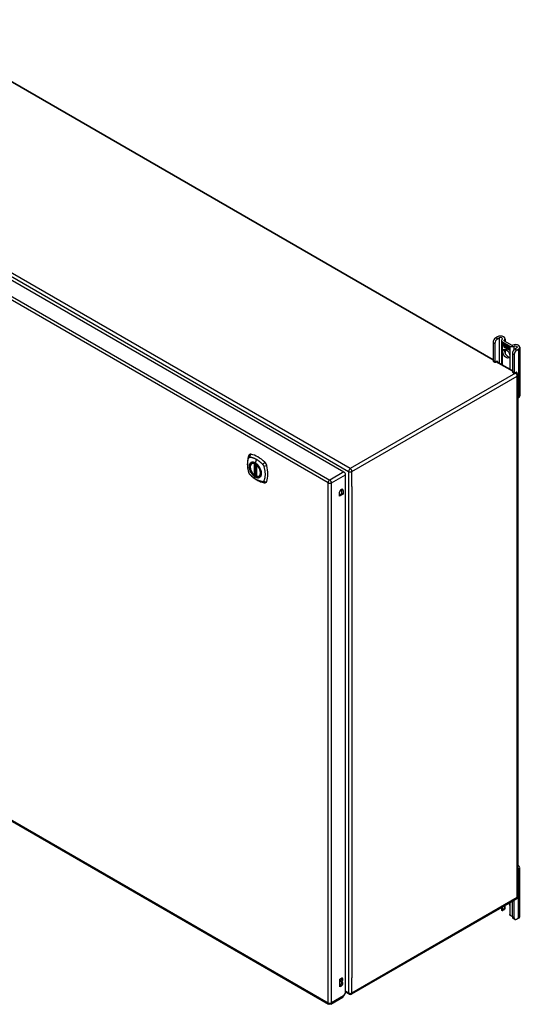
# Model space of a CAD drawing. Header units: inches. Extents: x 20 to 506, y 54 to 235.
# Tile 21 of 22: x 485 to 506, y 168 to 209. Entities that reach past the tile are written whole.
import ezdxf

# ---------------------------------------------------------------- set-up
doc = ezdxf.new("R2010")
doc.units = ezdxf.units.IN
doc.header["$MEASUREMENT"] = 0
doc.layers.add('Visible Edges(ANSI)', color=7, linetype='Continuous', lineweight=25)
doc.layers.add('Visible Tangent Edges(ANSI)', color=7, linetype='Continuous', lineweight=25)

msp = doc.modelspace()

# ---------------------------------------------------------------- linework, layer by layer
at = {"layer": 'Visible Edges(ANSI)'}
for p, q in [((471.736, 214.062), (504.544, 195.12)), ((464.624, 209.833), (498.285, 190.399)), ((504.544, 195.83), (504.544, 195.064)), ((504.729, 196.065), (504.654, 196.021)), ((504.728, 195.978), (504.804, 196.022)), ((504.901, 195.912), (504.901, 194.914)), ((504.941, 195.857), (505.253, 195.676)), ((505.015, 195.9), (505.328, 195.719)), ((505.049, 195.988), (505.049, 195.88)), ((504.618, 195.787), (504.618, 195.021)), ((504.944, 195.804), (505.062, 195.736)), ((504.944, 195.771), (504.944, 195.804)), ((504.944, 195.771), (504.945, 195.772)), ((505.031, 195.721), (504.944, 195.771)), ((504.944, 195.734), (504.944, 195.767)), ((504.944, 195.767), (505.031, 195.717)), ((504.944, 195.734), (504.945, 195.735)), ((505.031, 195.684), (504.944, 195.734)), ((504.944, 195.73), (505.031, 195.679)), ((504.944, 195.697), (504.944, 195.73)), ((504.944, 195.697), (504.945, 195.697)), ((505.03, 195.648), (504.944, 195.697)), ((504.945, 195.803), (504.945, 195.804)), ((504.945, 195.803), (504.945, 195.772)), ((505.062, 195.736), (504.945, 195.803)), ((504.945, 195.772), (505.031, 195.722)), ((504.945, 195.766), (504.945, 195.767)), ((504.945, 195.766), (504.945, 195.735)), ((505.031, 195.717), (504.945, 195.766)), ((504.945, 195.735), (505.031, 195.685)), ((504.945, 195.729), (504.945, 195.729)), ((505.031, 195.679), (504.945, 195.729)), ((504.945, 195.729), (504.945, 195.697)), ((504.945, 195.697), (505.031, 195.648)), ((505.008, 195.612), (505.03, 195.648)), ((505.047, 195.636), (505.008, 195.612)), ((505.01, 195.614), (505.009, 195.613)), ((505.031, 195.648), (505.01, 195.614)), ((505.01, 195.614), (505.047, 195.637)), ((505.01, 195.614), (505.012, 195.615)), ((505.012, 195.615), (505.047, 195.637)), ((505.03, 195.648), (505.03, 195.648)), ((505.031, 195.722), (505.031, 195.75)), ((505.031, 195.75), (505.034, 195.748)), ((505.031, 195.749), (505.032, 195.75)), ((505.031, 195.749), (505.031, 195.721)), ((505.034, 195.748), (505.031, 195.749)), ((505.031, 195.722), (505.031, 195.722)), ((505.031, 195.717), (505.031, 195.717)), ((505.031, 195.685), (505.031, 195.717)), ((505.031, 195.717), (505.031, 195.684)), ((505.031, 195.685), (505.031, 195.685)), ((505.031, 195.679), (505.031, 195.679)), ((505.031, 195.651), (505.031, 195.679)), ((505.031, 195.679), (505.031, 195.651)), ((505.031, 195.651), (505.031, 195.651)), ((505.032, 195.65), (505.031, 195.651)), ((505.031, 195.651), (505.032, 195.651)), ((505.032, 195.651), (505.045, 195.672)), ((505.045, 195.671), (505.032, 195.65)), ((505.032, 195.651), (505.033, 195.652)), ((505.033, 195.651), (505.033, 195.652)), ((505.034, 195.748), (505.065, 195.679)), ((505.034, 195.748), (505.034, 195.748)), ((505.064, 195.68), (505.034, 195.748)), ((505.045, 195.672), (505.047, 195.661)), ((505.045, 195.671), (505.045, 195.671)), ((505.046, 195.66), (505.045, 195.671)), ((505.045, 195.671), (505.045, 195.671)), ((505.065, 195.679), (505.046, 195.66)), ((505.047, 195.661), (505.064, 195.68)), ((505.047, 195.661), (505.048, 195.662)), ((505.047, 195.637), (505.049, 195.622)), ((505.047, 195.636), (505.047, 195.637)), ((505.048, 195.621), (505.047, 195.636)), ((505.065, 195.68), (505.048, 195.662)), ((505.048, 195.661), (505.048, 195.662)), ((505.076, 195.65), (505.048, 195.621)), ((505.049, 195.622), (505.076, 195.651)), ((505.049, 195.622), (505.05, 195.623)), ((505.049, 195.542), (505.049, 195.384)), ((505.05, 195.623), (505.076, 195.65)), ((505.05, 195.623), (505.05, 195.622)), ((505.062, 195.736), (505.063, 195.736)), ((505.078, 195.699), (505.062, 195.736)), ((505.062, 195.736), (505.078, 195.7)), ((505.064, 195.68), (505.064, 195.68)), ((505.076, 195.651), (505.082, 195.635)), ((505.076, 195.65), (505.077, 195.65)), ((505.082, 195.634), (505.076, 195.65)), ((505.078, 195.7), (505.09, 195.72)), ((505.091, 195.719), (505.078, 195.699)), ((505.078, 195.7), (505.079, 195.701)), ((505.079, 195.701), (505.079, 195.701)), ((505.082, 195.634), (505.084, 195.635)), ((505.084, 195.636), (505.084, 195.635)), ((505.084, 195.63), (505.085, 195.631)), ((505.085, 195.607), (505.117, 195.588)), ((505.085, 195.606), (505.086, 195.606)), ((505.118, 195.587), (505.085, 195.606)), ((505.086, 195.614), (505.087, 195.614)), ((505.108, 195.601), (505.086, 195.614)), ((505.087, 195.614), (505.108, 195.602)), ((505.09, 195.72), (505.149, 195.686)), ((505.09, 195.669), (505.12, 195.698)), ((505.09, 195.669), (505.091, 195.67)), ((505.108, 195.629), (505.09, 195.669)), ((505.091, 195.72), (505.091, 195.719)), ((505.091, 195.719), (505.091, 195.719)), ((505.149, 195.685), (505.091, 195.719)), ((505.091, 195.67), (505.121, 195.698)), ((505.121, 195.698), (505.091, 195.668)), ((505.091, 195.669), (505.091, 195.67)), ((505.091, 195.668), (505.109, 195.627)), ((505.091, 195.622), (505.092, 195.623)), ((505.107, 195.625), (505.107, 195.626)), ((505.108, 195.629), (505.108, 195.629)), ((505.108, 195.602), (505.109, 195.602)), ((505.109, 195.602), (505.109, 195.602)), ((505.111, 195.578), (505.112, 195.578)), ((505.111, 195.57), (505.111, 195.578)), ((505.111, 195.57), (505.112, 195.57)), ((505.112, 195.578), (505.112, 195.569)), ((505.117, 195.588), (505.118, 195.588)), ((505.117, 195.563), (505.139, 195.579)), ((505.117, 195.563), (505.118, 195.564)), ((505.131, 195.555), (505.117, 195.563)), ((505.118, 195.588), (505.118, 195.588)), ((505.139, 195.579), (505.118, 195.563)), ((505.139, 195.579), (505.118, 195.564)), ((505.118, 195.564), (505.119, 195.564)), ((505.118, 195.563), (505.131, 195.556)), ((505.12, 195.698), (505.123, 195.697)), ((505.121, 195.698), (505.121, 195.698)), ((505.123, 195.696), (505.121, 195.698)), ((505.123, 195.697), (505.123, 195.619)), ((505.123, 195.696), (505.123, 195.697)), ((505.123, 195.619), (505.123, 195.696)), ((505.123, 195.619), (505.143, 195.607)), ((505.123, 195.619), (505.123, 195.619)), ((505.143, 195.607), (505.123, 195.619)), ((505.139, 195.579), (505.126, 195.614)), ((505.126, 195.614), (505.141, 195.605)), ((505.127, 195.613), (505.139, 195.579)), ((505.127, 195.613), (505.128, 195.613)), ((505.14, 195.605), (505.127, 195.613)), ((505.131, 195.556), (505.143, 195.569)), ((505.143, 195.568), (505.131, 195.555)), ((505.131, 195.556), (505.132, 195.557)), ((505.132, 195.557), (505.143, 195.569)), ((505.132, 195.556), (505.132, 195.556)), ((505.139, 195.579), (505.139, 195.58)), ((505.14, 195.605), (505.141, 195.605)), ((505.147, 195.582), (505.14, 195.605)), ((505.141, 195.605), (505.148, 195.583)), ((505.143, 195.607), (505.149, 195.589)), ((505.143, 195.607), (505.143, 195.607)), ((505.149, 195.585), (505.143, 195.607)), ((505.143, 195.569), (505.146, 195.567)), ((505.143, 195.568), (505.144, 195.568)), ((505.145, 195.567), (505.143, 195.568)), ((505.145, 195.567), (505.146, 195.567)), ((505.152, 195.543), (505.145, 195.567)), ((505.146, 195.567), (505.152, 195.544)), ((505.147, 195.582), (505.148, 195.583)), ((505.15, 195.581), (505.147, 195.582)), ((505.148, 195.583), (505.149, 195.582)), ((505.149, 195.685), (505.149, 195.686)), ((505.149, 195.686), (505.149, 195.585)), ((505.149, 195.589), (505.149, 195.685)), ((505.149, 195.582), (505.161, 195.594)), ((505.149, 195.589), (505.149, 195.589)), ((505.149, 195.582), (505.151, 195.582)), ((505.161, 195.593), (505.15, 195.581)), ((505.151, 195.582), (505.15, 195.582)), ((505.162, 195.593), (505.151, 195.582)), ((505.152, 195.544), (505.165, 195.536)), ((505.152, 195.543), (505.152, 195.544)), ((505.166, 195.535), (505.152, 195.543)), ((505.153, 195.591), (505.153, 195.684)), ((505.153, 195.684), (505.179, 195.668)), ((505.16, 195.597), (505.153, 195.591)), ((505.154, 195.683), (505.154, 195.592)), ((505.154, 195.683), (505.154, 195.683)), ((505.179, 195.668), (505.154, 195.683)), ((505.154, 195.592), (505.159, 195.598)), ((505.154, 195.592), (505.155, 195.593)), ((505.154, 195.571), (505.174, 195.585)), ((505.176, 195.585), (505.154, 195.571)), ((505.154, 195.571), (505.155, 195.572)), ((505.165, 195.536), (505.154, 195.571)), ((505.154, 195.571), (505.166, 195.535)), ((505.155, 195.593), (505.16, 195.598)), ((505.155, 195.593), (505.155, 195.592)), ((505.155, 195.572), (505.175, 195.586)), ((505.155, 195.571), (505.155, 195.572)), ((505.159, 195.598), (505.179, 195.587)), ((505.16, 195.597), (505.16, 195.598)), ((505.179, 195.586), (505.16, 195.597)), ((505.161, 195.594), (505.176, 195.585)), ((505.161, 195.593), (505.162, 195.593)), ((505.174, 195.585), (505.161, 195.593)), ((505.165, 195.536), (505.166, 195.536)), ((505.172, 195.531), (505.181, 195.582)), ((505.172, 195.531), (505.173, 195.532)), ((505.184, 195.525), (505.172, 195.531)), ((505.181, 195.581), (505.173, 195.532)), ((505.173, 195.532), (505.183, 195.526)), ((505.174, 195.585), (505.175, 195.586)), ((505.179, 195.668), (505.179, 195.668)), ((505.179, 195.587), (505.179, 195.668)), ((505.179, 195.668), (505.179, 195.586)), ((505.179, 195.587), (505.179, 195.587)), ((505.181, 195.581), (505.182, 195.582)), ((505.181, 195.582), (505.191, 195.576)), ((505.19, 195.576), (505.181, 195.581)), ((505.183, 195.584), (505.183, 195.666)), ((505.183, 195.666), (505.209, 195.651)), ((505.183, 195.584), (505.184, 195.584)), ((505.194, 195.578), (505.183, 195.584)), ((505.183, 195.526), (505.187, 195.546)), ((505.183, 195.526), (505.184, 195.526)), ((505.184, 195.665), (505.184, 195.666)), ((505.184, 195.665), (505.184, 195.584)), ((505.209, 195.651), (505.184, 195.665)), ((505.184, 195.584), (505.195, 195.578)), ((505.187, 195.546), (505.184, 195.525)), ((505.189, 195.567), (505.19, 195.576)), ((505.189, 195.567), (505.19, 195.567)), ((505.193, 195.565), (505.189, 195.567)), ((505.19, 195.576), (505.191, 195.576)), ((505.191, 195.576), (505.19, 195.567)), ((505.19, 195.567), (505.193, 195.566)), ((505.193, 195.572), (505.194, 195.578)), ((505.194, 195.566), (505.193, 195.566)), ((505.193, 195.566), (505.194, 195.566)), ((505.195, 195.578), (505.194, 195.573)), ((505.194, 195.578), (505.194, 195.578)), ((505.194, 195.572), (505.195, 195.573)), ((505.195, 195.573), (505.195, 195.572)), ((505.195, 195.561), (505.196, 195.562)), ((505.196, 195.567), (505.197, 195.568)), ((505.202, 195.514), (505.208, 195.546)), ((505.202, 195.514), (505.203, 195.515)), ((505.214, 195.507), (505.202, 195.514)), ((505.208, 195.546), (505.203, 195.514)), ((505.203, 195.514), (505.213, 195.508)), ((505.209, 195.651), (505.209, 195.651)), ((505.209, 195.571), (505.209, 195.651)), ((505.209, 195.651), (505.209, 195.57)), ((505.209, 195.571), (505.209, 195.571)), ((505.213, 195.508), (505.217, 195.529)), ((505.213, 195.508), (505.214, 195.509)), ((505.217, 195.528), (505.214, 195.507)), ((505.217, 195.529), (505.217, 195.529)), ((505.22, 195.547), (505.222, 195.548)), ((505.222, 195.543), (505.224, 195.544)), ((505.224, 195.544), (505.226, 195.544)), ((505.225, 195.551), (505.226, 195.551)), ((505.238, 195.529), (505.232, 195.497)), ((505.232, 195.497), (505.237, 195.529)), ((505.232, 195.497), (505.243, 195.491)), ((505.232, 195.497), (505.233, 195.497)), ((505.244, 195.49), (505.232, 195.497)), ((505.243, 195.491), (505.249, 195.522)), ((505.243, 195.491), (505.244, 195.492)), ((505.249, 195.522), (505.244, 195.49)), ((505.539, 195.597), (505.464, 195.554)), ((505.538, 195.511), (505.613, 195.554)), ((505.668, 195.631), (505.668, 193.59)), ((504.55, 195.05), (504.624, 195.007)), ((504.64, 195.009), (504.707, 195.048)), ((504.688, 195.037), (505.353, 194.653)), ((504.729, 195.035), (504.729, 195.013)), ((505.353, 195.363), (505.353, 194.597)), ((505.428, 195.32), (505.428, 194.554)), ((505.36, 194.583), (505.434, 194.54)), ((505.45, 194.541), (505.517, 194.58)), ((505.498, 194.569), (505.537, 194.547)), ((505.539, 194.568), (505.539, 194.546)), ((505.586, 194.461), (505.586, 172.577)), ((505.586, 193.498), (505.613, 193.513)), ((494.425, 190.758), (494.435, 190.764)), ((494.619, 190.696), (494.619, 190.219)), ((494.551, 190.274), (494.537, 190.266)), ((494.565, 190.272), (494.563, 190.273)), ((494.619, 190.294), (494.579, 190.271)), ((494.738, 190.215), (494.748, 190.221)), ((498.355, 168.556), (498.355, 190.277)), ((498.202, 189.486), (498.202, 189.653)), ((498.25, 189.625), (498.25, 189.459)), ((498.107, 189.376), (498.107, 189.542)), ((498.107, 189.431), (498.202, 189.486)), ((498.25, 189.459), (498.107, 189.376)), ((498.25, 189.459), (498.202, 189.486)), ((463.984, 187.509), (497.646, 168.074)), ((505.613, 173.713), (505.586, 173.698)), ((505.668, 171.748), (505.668, 173.79)), ((505.537, 172.492), (498.606, 168.49)), ((505.353, 171.735), (505.353, 172.386)), ((505.428, 171.692), (505.428, 172.428)), ((504.901, 172.124), (504.901, 172.03)), ((505.015, 172.032), (504.941, 171.989)), ((504.954, 172.018), (504.954, 172.155)), ((505.028, 172.198), (505.028, 172.06)), ((505.049, 172.106), (505.049, 172.21)), ((505.241, 172.209), (505.241, 171.852)), ((505.46, 171.621), (505.386, 171.663)), ((505.613, 171.672), (505.538, 171.628)), ((498.112, 169.117), (498.179, 169.155)), ((498.112, 168.79), (498.112, 169.117)), ((498.131, 169.012), (498.131, 169.028)), ((498.179, 169), (498.131, 169.028)), ((498.179, 168.984), (498.131, 169.012)), ((498.179, 169), (498.179, 168.984)), ((498.112, 168.846), (498.131, 168.857)), ((498.179, 168.829), (498.112, 168.79)), ((498.355, 168.556), (498.273, 168.413)), ((498.507, 168.49), (498.355, 168.577)), ((497.745, 168.074), (498.24, 168.361))]:
    msp.add_line(p, q, dxfattribs=at)
at = {"layer": 'Visible Edges(ANSI)', "flags": 128}
for points in [[(494.291, 191.067), (494.283, 191.046), (494.277, 191.026), (494.271, 191.007), (494.267, 190.989), (494.262, 190.97), (494.258, 190.951), (494.251, 190.911), (494.245, 190.87), (494.241, 190.829), (494.239, 190.786), (494.238, 190.743), (494.239, 190.7), (494.241, 190.656), (494.245, 190.611), (494.251, 190.566), (494.257, 190.521), (494.266, 190.476), (494.276, 190.43), (494.281, 190.407), (494.284, 190.395), (494.288, 190.381)], [(494.329, 191.123), (494.316, 191.11), (494.305, 191.095), (494.297, 191.081), (494.291, 191.067)], [(494.523, 190.268), (494.509, 190.28), (494.496, 190.294), (494.482, 190.308), (494.469, 190.323), (494.457, 190.338), (494.445, 190.355), (494.434, 190.372), (494.423, 190.389), (494.413, 190.407), (494.404, 190.425), (494.395, 190.443), (494.387, 190.462), (494.38, 190.48), (494.374, 190.499), (494.369, 190.517), (494.364, 190.536), (494.361, 190.554), (494.358, 190.572), (494.357, 190.59), (494.356, 190.607), (494.357, 190.624), (494.358, 190.64), (494.36, 190.656), (494.364, 190.671), (494.368, 190.685), (494.373, 190.698), (494.379, 190.711), (494.387, 190.722), (494.395, 190.733), (494.404, 190.742), (494.414, 190.75), (494.425, 190.758)], [(494.677, 190.678), (494.696, 190.655), (494.714, 190.632), (494.731, 190.607), (494.746, 190.582), (494.76, 190.555), (494.773, 190.529), (494.785, 190.502), (494.795, 190.474)], [(494.288, 190.381), (494.292, 190.368), (494.297, 190.355), (494.303, 190.342), (494.31, 190.33), (494.317, 190.318), (494.325, 190.307), (494.334, 190.296), (494.343, 190.285)], [(494.343, 190.285), (494.353, 190.275), (494.362, 190.266), (494.38, 190.249), (494.414, 190.219), (494.449, 190.189), (494.485, 190.16), (494.521, 190.133), (494.558, 190.107), (494.595, 190.083), (494.632, 190.061), (494.67, 190.04), (494.708, 190.021), (494.746, 190.004), (494.784, 189.988), (494.822, 189.975), (494.86, 189.963), (494.898, 189.953), (494.917, 189.949), (494.928, 189.947), (494.939, 189.945)], [(494.563, 190.273), (494.561, 190.275), (494.557, 190.276), (494.554, 190.275), (494.551, 190.274)], [(494.738, 190.215), (494.726, 190.209), (494.713, 190.205), (494.7, 190.202), (494.686, 190.2), (494.672, 190.2), (494.658, 190.201), (494.643, 190.203), (494.628, 190.207)], [(494.939, 189.945), (494.954, 189.943), (494.971, 189.943), (494.988, 189.945), (495.006, 189.95)], [(504.941, 171.989), (504.94, 171.989), (504.939, 171.988), (504.938, 171.988), (504.936, 171.987), (504.935, 171.987), (504.934, 171.987), (504.933, 171.987), (504.932, 171.987), (504.931, 171.987), (504.93, 171.987), (504.928, 171.987), (504.927, 171.987), (504.926, 171.987), (504.925, 171.988), (504.924, 171.988), (504.923, 171.989), (504.922, 171.989), (504.921, 171.99), (504.92, 171.991), (504.919, 171.992), (504.918, 171.992), (504.917, 171.993), (504.916, 171.994), (504.915, 171.995)], [(505.036, 172.065), (505.036, 172.065), (505.035, 172.064), (505.035, 172.064), (505.035, 172.063), (505.034, 172.063), (505.034, 172.063), (505.034, 172.062), (505.033, 172.062), (505.033, 172.061), (505.033, 172.061), (505.032, 172.06), (505.032, 172.06), (505.032, 172.06), (505.031, 172.059), (505.031, 172.059), (505.03, 172.058), (505.03, 172.058), (505.03, 172.057), (505.029, 172.057), (505.029, 172.057), (505.029, 172.056), (505.028, 172.056), (505.028, 172.055), (505.027, 172.055)], [(505.29, 171.779), (505.288, 171.779), (505.286, 171.78), (505.284, 171.781), (505.282, 171.781), (505.281, 171.782), (505.279, 171.783), (505.277, 171.784), (505.276, 171.785), (505.274, 171.786), (505.272, 171.787), (505.271, 171.789), (505.269, 171.79), (505.267, 171.791), (505.266, 171.793), (505.264, 171.794), (505.263, 171.795), (505.262, 171.797), (505.26, 171.799), (505.259, 171.8), (505.258, 171.802), (505.257, 171.803), (505.256, 171.805), (505.254, 171.807), (505.253, 171.809)]]:
    msp.add_lwpolyline(points, dxfattribs=at)
at = {"layer": 'Visible Edges(ANSI)'}
for centre, radius, start, end in [((505.487, 194.461), 0.099, 0, 60), ((494.631, 190.696), 0.0118, 137.3656, 180), ((494.531, 190.277), 0.0118, 229.389, 300), ((494.573, 190.281), 0.0118, 232.1717, 300), ((494.631, 190.219), 0.0118, 180, 253.4446), ((505.487, 172.577), 0.099, 300, 0), ((498.556, 168.576), 0.099, 240, 300), ((497.695, 168.16), 0.099, 240, 300)]:
    msp.add_arc(centre, radius, start, end, dxfattribs=at)
for centre, major_axis, start_param, end_param in [((504.654, 195.894), (-0.078, -0.135), 3.926991, 5.497787), ((504.728, 195.851), (0.078, 0.135), 0.785398, 2.356194), ((504.862, 195.988), (0.188, 0), 5.640144, 8.63938), ((504.862, 195.988), (0.0825, 0), 5.640144, 8.63938), ((505.037, 195.912), (-0.136, 0), 5.640144, 7.068583), ((505.037, 195.912), (-0.031, 0), 5.640144, 7.068583), ((505.171, 195.401), (-0.102, 0.176), 0.374433, 2.76716), ((505.108, 195.588), (-0.0249, 0.0431), 6.268672, 7.008625), ((505.091, 195.599), (0.012, -0.0207), 3.867033, 5.35049), ((505.091, 195.599), (-0.0123, 0.0214), 0.72544, 2.208898), ((505.108, 195.588), (-0.0245, 0.0424), 6.268672, 7.008625), ((505.11, 195.588), (-0.0249, 0.0431), 0.028947, 0.295885), ((505.102, 195.598), (-0.021, 0.0364), 5.317289, 6.229324), ((505.102, 195.598), (-0.0206, 0.0357), 5.272274, 6.251395), ((505.104, 195.599), (-0.0206, 0.0357), 6.047724, 6.251395), ((505.102, 195.598), (-0.0187, 0.0323), 5.330385, 6.268672), ((505.102, 195.598), (-0.0183, 0.0317), 5.329545, 6.268672), ((505.094, 195.598), (-0.0064, 0.011), 0.453624, 1.914249), ((505.094, 195.598), (0.006, -0.0104), 3.639467, 5.055842), ((505.11, 195.588), (-0.0245, 0.0424), 6.268672, 6.283185), ((505.104, 195.599), (-0.0183, 0.0317), 6.051884, 6.268672), ((505.102, 195.604), (-0.0109, 0.0188), 5.836026, 6.985262), ((505.102, 195.604), (-0.0105, 0.0182), 5.836026, 6.946368), ((505.096, 195.637), (0.0376, -0.0651), 5.35049, 5.792995), ((505.096, 195.637), (-0.0379, 0.0657), 2.208898, 2.658734), ((505.103, 195.604), (-0.0109, 0.0188), 0.065067, 0.331662), ((505.102, 195.613), (-0.0196, 0.0339), 1.914249, 2.72139), ((505.102, 195.613), (0.0192, -0.0332), 5.055842, 5.891549), ((505.103, 195.604), (-0.0105, 0.0182), 6.079217, 6.283185), ((505.1, 195.61), (0.0072, -0.0125), 1.678399, 2.694434), ((505.1, 195.61), (-0.0068, 0.0119), 4.819991, 5.836026), ((505.101, 195.611), (0.0063, -0.011), 0.251695, 1.678399), ((505.101, 195.611), (0.006, -0.0103), 0.287189, 1.678399), ((505.106, 195.611), (0.0095, -0.0165), 1.201563, 2.270327), ((505.106, 195.611), (-0.0091, 0.0158), 4.343155, 5.413588), ((505.095, 195.612), (0.0172, -0.0299), 0.38335, 1.201563), ((505.095, 195.612), (0.0176, -0.0305), 0.369234, 1.201563), ((505.228, 195.514), (-0.0294, 0.051), 0.219898, 0.610865), ((505.228, 195.514), (-0.0291, 0.0503), 0.219898, 0.610865), ((505.209, 195.546), (-0.015, 0.026), 5.47676, 6.310847), ((505.21, 195.542), (-0.015, 0.026), 5.48867, 6.499805), ((505.21, 195.542), (-0.0146, 0.0253), 5.48867, 6.513784), ((505.203, 195.547), (-0.0083, 0.0143), 5.603031, 6.503084), ((505.203, 195.547), (-0.0079, 0.0136), 5.603031, 6.503084), ((505.229, 195.515), (-0.0294, 0.051), 0.219898, 0.291612), ((505.209, 195.546), (-0.0154, 0.0266), 5.501665, 6.243634), ((505.212, 195.543), (-0.015, 0.026), 0.047158, 0.216619), ((505.204, 195.548), (-0.0083, 0.0143), 0.085815, 0.219898), ((505.21, 195.547), (-0.015, 0.026), 6.059998, 6.283185), ((505.204, 195.548), (-0.0079, 0.0136), 6.100483, 6.283185), ((505.212, 195.543), (-0.0146, 0.0253), 6.06115, 6.283185), ((505.202, 195.554), (0.00412, -0.00714), 1.196548, 2.461438), ((505.202, 195.554), (-0.00375, 0.0065), 4.33814, 5.603031), ((505.197, 195.555), (0.0081, -0.014), 0.610865, 1.196548), ((505.197, 195.555), (-0.0077, 0.0133), 3.752458, 4.33814), ((505.211, 195.556), (-0.006, 0.0103), 4.223571, 5.48867), ((505.211, 195.556), (0.0063, -0.011), 1.081978, 2.347078), ((505.258, 195.497), (-0.0294, 0.051), 0.236534, 0.625184), ((505.258, 195.497), (-0.0291, 0.0503), 0.236639, 0.625276), ((505.195, 195.56), (-0.0176, 0.0305), 3.88819, 4.223571), ((505.195, 195.56), (0.018, -0.0312), 0.848525, 1.081978), ((505.24, 195.525), (-0.015, 0.0259), 5.492181, 6.733718), ((505.24, 195.525), (-0.0153, 0.0266), 5.492181, 6.613939), ((505.196, 195.561), (-0.0176, 0.0305), 3.959823, 3.971212), ((505.241, 195.525), (-0.0153, 0.0266), 0.046088, 0.313087), ((505.232, 195.53), (-0.0082, 0.0143), 5.604299, 6.503622), ((505.232, 195.53), (-0.0079, 0.0136), 5.604299, 6.503242), ((505.259, 195.498), (-0.0294, 0.051), 0.236534, 0.291612), ((505.234, 195.531), (-0.0082, 0.0143), 0.085815, 0.220437), ((505.241, 195.525), (-0.015, 0.0259), 6.060079, 6.283185), ((505.234, 195.531), (-0.0079, 0.0136), 6.100483, 6.283185), ((505.232, 195.537), (0.00412, -0.00714), 1.196401, 2.462706), ((505.232, 195.537), (-0.00375, 0.0065), 4.337994, 5.604299), ((505.227, 195.537), (-0.0077, 0.0133), 3.752322, 4.337994), ((505.227, 195.537), (0.0081, -0.014), 0.610998, 1.196401), ((505.24, 195.539), (0.0066, -0.0114), 1.107844, 2.350588), ((505.24, 195.539), (-0.0062, 0.0107), 4.249437, 5.492181), ((505.224, 195.542), (-0.0176, 0.0305), 3.735005, 4.249437), ((505.224, 195.542), (0.018, -0.0312), 0.593412, 1.107844), ((505.35, 195.732), (-0.136, 0), 0.785398, 2.213838), ((505.35, 195.732), (0.031, 0), 3.926991, 5.35543), ((505.464, 195.426), (-0.078, -0.135), 3.926991, 5.497787), ((505.481, 195.631), (0.188, 0), 5.497787, 8.497023), ((505.538, 195.383), (0.078, 0.135), 0.785398, 2.356194), ((505.481, 195.631), (0.0825, 0), 5.497787, 8.497023), ((504.566, 195.077), (-0.0155, -0.0268), 5.497787, 6.283185), ((504.64, 195.034), (-0.0155, -0.0268), 5.497787, 7.068583), ((504.707, 195.022), (0.0155, 0.0268), 5.497787, 7.068583), ((505.375, 194.609), (-0.0155, -0.0268), 5.497787, 6.283185), ((505.517, 194.555), (0.0155, 0.0268), 5.497787, 7.068583), ((505.45, 194.567), (-0.0155, -0.0268), 5.497787, 7.068583), ((505.481, 193.59), (0.188, 0), 5.497787, 6.283185), ((494.428, 190.977), (-0.089, 0.153), 5.825423, 6.408181), ((494.679, 189.98), (-0.64, 1.108), 5.170151, 5.825423), ((494.574, 190.482), (0.157, -0.273), 2.363977, 7.060801), ((494.93, 190.688), (0.089, -0.153), 1.113034, 2.028558), ((494.192, 190.824), (-0.64, 1.108), 3.599355, 4.254627), ((498.285, 190.318), (-0.0495, 0.0857), 3.926991, 5.497787), ((494.93, 190.108), (0.089, -0.153), 6.158189, 6.740947), ((498.179, 189.583), (0.0508, 0.0879), 5.497787, 8.63938), ((498.131, 189.611), (0.0508, 0.0879), 5.497787, 5.789668), ((505.481, 173.79), (0.188, 0), 5.497787, 7.25497), ((505.097, 172.292), (0.102, -0.176), 0.785398, 1.335218), ((505.037, 172.03), (-0.136, 0), 0, 0.457575), ((504.91, 172.043), (0.031, -0.0537), 6.282025, 7.068583), ((504.984, 172.086), (0.031, -0.0537), 0, 0.785398), ((504.862, 172.106), (0.188, 0), 5.900503, 6.283185), ((505.284, 171.827), (-0.031, 0.0537), 0.785398, 1.571956), ((505.35, 171.849), (0.136, 0), 4.254814, 4.739895), ((505.464, 171.799), (-0.078, -0.135), 5.497787, 6.283185), ((505.538, 171.756), (-0.078, -0.135), 5.497787, 7.068583), ((505.481, 171.748), (0.188, 0), 5.497787, 6.283185), ((498.131, 169.106), (0.0475, 0.0823), 3.926991, 5.752483), ((498.131, 168.934), (0.0475, 0.0823), 3.926991, 5.752483), ((498.179, 169.078), (0.0475, 0.0823), 3.926991, 7.068583), ((498.179, 168.906), (0.0475, 0.0823), 3.926991, 7.068583), ((498.191, 168.446), (0.0495, -0.0857), 0, 0.612826), ((498.203, 168.453), (-0.07, -0.121), 1.398224, 1.570796)]:
    msp.add_ellipse(centre, major_axis=major_axis, ratio=0.57735, start_param=start_param, end_param=end_param, dxfattribs=at)
for centre, major_axis in [((505.097, 195.358), (-0.102, 0.176)), ((494.57, 190.48), (-0.16, 0.277))]:
    msp.add_ellipse(centre, major_axis=major_axis, ratio=0.57735, dxfattribs=at)
at = {"layer": 'Visible Tangent Edges(ANSI)'}
for p, q in [((504.544, 195.087), (471.686, 214.057)), ((464.685, 209.934), (498.486, 190.419)), ((498.556, 190.54), (464.755, 210.055)), ((464.033, 209.492), (497.695, 190.058)), ((497.625, 189.937), (463.963, 209.371)), ((504.544, 195.83), (504.618, 195.787)), ((504.728, 195.978), (504.654, 196.021)), ((504.804, 196.022), (504.804, 194.97)), ((504.941, 194.891), (504.941, 195.857)), ((505.012, 195.902), (505.012, 195.923)), ((505.073, 195.61), (505.074, 195.611)), ((505.084, 195.63), (505.086, 195.631)), ((505.088, 195.581), (505.089, 195.581)), ((505.09, 195.591), (505.09, 195.591)), ((505.097, 195.623), (505.097, 195.623)), ((505.106, 195.615), (505.106, 195.616)), ((505.117, 195.61), (505.118, 195.611)), ((505.187, 195.546), (505.188, 195.546)), ((505.193, 195.56), (505.194, 195.561)), ((505.201, 195.561), (505.202, 195.561)), ((505.207, 195.554), (505.207, 195.554)), ((505.208, 195.546), (505.208, 195.547)), ((505.211, 195.566), (505.211, 195.566)), ((505.219, 195.554), (505.219, 195.555)), ((505.231, 195.544), (505.232, 195.544)), ((505.236, 195.537), (505.237, 195.537)), ((505.237, 195.529), (505.238, 195.529)), ((505.24, 195.549), (505.24, 195.549)), ((505.248, 195.537), (505.248, 195.538)), ((505.249, 195.522), (505.25, 195.523)), ((505.253, 195.676), (505.253, 194.71)), ((505.431, 195.529), (505.431, 195.669)), ((505.538, 195.511), (505.464, 195.554)), ((505.613, 195.554), (505.613, 193.513)), ((504.618, 195.021), (504.544, 195.064)), ((505.353, 194.619), (504.659, 195.02)), ((504.707, 195.048), (504.729, 195.035)), ((505.353, 195.363), (505.428, 195.32)), ((505.428, 194.554), (505.353, 194.597)), ((505.517, 194.58), (505.539, 194.568)), ((505.487, 194.542), (498.556, 190.54)), ((498.626, 190.419), (505.557, 194.421)), ((505.487, 194.542), (505.469, 194.552)), ((505.557, 172.537), (505.557, 194.421)), ((494.613, 190.927), (494.569, 190.771)), ((494.523, 190.75), (494.523, 190.272)), ((494.539, 190.75), (494.546, 190.754)), ((494.539, 190.272), (494.539, 190.75)), ((494.551, 190.752), (494.551, 190.278)), ((494.566, 190.279), (494.566, 190.744)), ((494.581, 190.276), (494.581, 190.735)), ((494.623, 190.214), (494.623, 190.692)), ((494.551, 190.278), (494.539, 190.272)), ((494.619, 190.298), (494.581, 190.276)), ((498.285, 190.399), (497.695, 190.058)), ((497.765, 189.937), (498.355, 190.277)), ((498.486, 190.419), (498.486, 168.535)), ((498.626, 189.786), (498.626, 190.419)), ((497.625, 168.12), (497.625, 189.937)), ((497.765, 168.12), (497.765, 189.937)), ((498.25, 189.625), (498.202, 189.653)), ((498.626, 189.786), (498.626, 169.168)), ((463.963, 187.554), (497.625, 168.12)), ((505.613, 171.672), (505.613, 173.713)), ((505.557, 172.537), (498.626, 168.535)), ((505.253, 172.328), (505.253, 171.809)), ((504.941, 171.989), (504.941, 172.147)), ((505.028, 172.06), (504.954, 172.018)), ((505.428, 171.692), (505.353, 171.735)), ((498.626, 168.535), (498.626, 169.168)), ((498.179, 168.829), (498.131, 168.857)), ((498.486, 168.535), (498.355, 168.611)), ((498.273, 168.413), (497.765, 168.12))]:
    msp.add_line(p, q, dxfattribs=at)
at = {"layer": 'Visible Tangent Edges(ANSI)', "flags": 128}
for points in [[(494.301, 190.367), (494.292, 190.4), (494.284, 190.43), (494.278, 190.459), (494.271, 190.489), (494.266, 190.518), (494.261, 190.547), (494.257, 190.576), (494.254, 190.605), (494.251, 190.633), (494.25, 190.661), (494.248, 190.689), (494.248, 190.716), (494.248, 190.743), (494.25, 190.769), (494.251, 190.795), (494.254, 190.82), (494.257, 190.844), (494.261, 190.868), (494.266, 190.892), (494.271, 190.915), (494.277, 190.937), (494.284, 190.959), (494.292, 190.98), (494.301, 191.001)], [(494.301, 191.001), (494.302, 191.002), (494.302, 191.003), (494.303, 191.004), (494.303, 191.005), (494.304, 191.006), (494.304, 191.006), (494.305, 191.007), (494.305, 191.008), (494.306, 191.009), (494.307, 191.009), (494.307, 191.01), (494.308, 191.011), (494.308, 191.011), (494.309, 191.012), (494.31, 191.013), (494.31, 191.013), (494.311, 191.014), (494.312, 191.014), (494.313, 191.015), (494.313, 191.016), (494.314, 191.016), (494.315, 191.017), (494.316, 191.017), (494.316, 191.017)], [(494.316, 191.017), (494.317, 191.018), (494.318, 191.018), (494.319, 191.019), (494.319, 191.019), (494.32, 191.019), (494.321, 191.02), (494.322, 191.02), (494.323, 191.02), (494.324, 191.021), (494.325, 191.021), (494.325, 191.021), (494.326, 191.021), (494.327, 191.022), (494.328, 191.022), (494.329, 191.022), (494.33, 191.022), (494.331, 191.022), (494.332, 191.022), (494.333, 191.022), (494.334, 191.022), (494.335, 191.022), (494.336, 191.022), (494.337, 191.022), (494.337, 191.022)], [(494.337, 191.022), (494.35, 191.022), (494.361, 191.02), (494.372, 191.018), (494.383, 191.016), (494.394, 191.014), (494.406, 191.011), (494.417, 191.008), (494.428, 191.005), (494.44, 191.002), (494.451, 190.999), (494.462, 190.995), (494.474, 190.991), (494.485, 190.987), (494.497, 190.983), (494.508, 190.978), (494.52, 190.973), (494.532, 190.968), (494.543, 190.963), (494.555, 190.958), (494.567, 190.952), (494.578, 190.946), (494.59, 190.94), (494.602, 190.934), (494.613, 190.927)], [(494.613, 190.927), (494.625, 190.92), (494.637, 190.913), (494.648, 190.906), (494.66, 190.898), (494.672, 190.89), (494.683, 190.882), (494.695, 190.874), (494.706, 190.866), (494.718, 190.857), (494.729, 190.849), (494.741, 190.84), (494.752, 190.831), (494.763, 190.821), (494.775, 190.812), (494.786, 190.802), (494.797, 190.792), (494.808, 190.782), (494.819, 190.772), (494.831, 190.762), (494.842, 190.751), (494.853, 190.741), (494.863, 190.73), (494.874, 190.719), (494.887, 190.705)], [(494.375, 190.778), (494.366, 190.77), (494.358, 190.761), (494.35, 190.751), (494.343, 190.74), (494.337, 190.728), (494.332, 190.716), (494.327, 190.702), (494.324, 190.688), (494.321, 190.674), (494.319, 190.658), (494.318, 190.642), (494.317, 190.625), (494.318, 190.608), (494.319, 190.591), (494.321, 190.573), (494.324, 190.555), (494.328, 190.536), (494.332, 190.518), (494.337, 190.499), (494.344, 190.48), (494.35, 190.461), (494.358, 190.443), (494.366, 190.424), (494.375, 190.406)], [(494.795, 190.474), (494.812, 190.406), (494.819, 190.341), (494.814, 190.282), (494.798, 190.233), (494.771, 190.194), (494.735, 190.169), (494.692, 190.159), (494.643, 190.163), (494.59, 190.182), (494.537, 190.214), (494.485, 190.259), (494.437, 190.314), (494.395, 190.376), (494.361, 190.443), (494.337, 190.512), (494.324, 190.58), (494.321, 190.643), (494.331, 190.698), (494.351, 190.744), (494.381, 190.777), (494.42, 190.796), (494.466, 190.801), (494.517, 190.792), (494.57, 190.768)], [(494.408, 190.797), (494.407, 190.796), (494.405, 190.796), (494.404, 190.795), (494.402, 190.794), (494.401, 190.794), (494.399, 190.793), (494.398, 190.792), (494.396, 190.792), (494.395, 190.791), (494.394, 190.79), (494.392, 190.789), (494.391, 190.788), (494.389, 190.788), (494.388, 190.787), (494.387, 190.786), (494.385, 190.785), (494.384, 190.784), (494.383, 190.783), (494.381, 190.782), (494.38, 190.781), (494.379, 190.781), (494.378, 190.78), (494.376, 190.779), (494.375, 190.778)], [(494.569, 190.771), (494.562, 190.775), (494.555, 190.779), (494.548, 190.783), (494.54, 190.786), (494.533, 190.789), (494.526, 190.792), (494.519, 190.794), (494.512, 190.797), (494.505, 190.799), (494.498, 190.801), (494.491, 190.802), (494.484, 190.803), (494.477, 190.804), (494.47, 190.805), (494.464, 190.805), (494.457, 190.805), (494.451, 190.805), (494.444, 190.805), (494.438, 190.804), (494.432, 190.803), (494.426, 190.802), (494.42, 190.801), (494.414, 190.799), (494.408, 190.797)], [(494.73, 190.611), (494.724, 190.62), (494.719, 190.628), (494.713, 190.636), (494.707, 190.644), (494.701, 190.653), (494.694, 190.66), (494.688, 190.668), (494.682, 190.676), (494.675, 190.683), (494.668, 190.69), (494.662, 190.698), (494.655, 190.704), (494.648, 190.711), (494.641, 190.718), (494.634, 190.724), (494.627, 190.73), (494.62, 190.736), (494.613, 190.742), (494.606, 190.747), (494.598, 190.753), (494.591, 190.758), (494.584, 190.762), (494.577, 190.767), (494.569, 190.771)], [(494.57, 190.768), (494.575, 190.765), (494.579, 190.762), (494.584, 190.759), (494.588, 190.756), (494.593, 190.753), (494.598, 190.75), (494.602, 190.747), (494.607, 190.743), (494.611, 190.74), (494.616, 190.736), (494.62, 190.732), (494.625, 190.729), (494.629, 190.725), (494.634, 190.721), (494.638, 190.717), (494.643, 190.713), (494.647, 190.709), (494.652, 190.705), (494.656, 190.7), (494.66, 190.696), (494.665, 190.691), (494.669, 190.687), (494.673, 190.682), (494.677, 190.678)], [(494.763, 190.553), (494.762, 190.556), (494.761, 190.558), (494.76, 190.561), (494.758, 190.563), (494.757, 190.566), (494.756, 190.568), (494.754, 190.57), (494.753, 190.573), (494.752, 190.575), (494.75, 190.578), (494.749, 190.58), (494.748, 190.583), (494.746, 190.585), (494.745, 190.587), (494.743, 190.59), (494.742, 190.592), (494.74, 190.594), (494.739, 190.597), (494.738, 190.599), (494.736, 190.602), (494.735, 190.604), (494.733, 190.606), (494.732, 190.609), (494.73, 190.611)], [(494.763, 190.182), (494.772, 190.19), (494.781, 190.199), (494.788, 190.209), (494.795, 190.22), (494.801, 190.231), (494.807, 190.244), (494.811, 190.257), (494.815, 190.271), (494.818, 190.286), (494.82, 190.301), (494.821, 190.317), (494.822, 190.334), (494.821, 190.351), (494.82, 190.369), (494.818, 190.387), (494.815, 190.405), (494.811, 190.423), (494.807, 190.442), (494.801, 190.46), (494.795, 190.479), (494.788, 190.498), (494.781, 190.517), (494.772, 190.535), (494.763, 190.553)], [(494.887, 190.705), (494.889, 190.703), (494.891, 190.701), (494.893, 190.698), (494.895, 190.696), (494.897, 190.693), (494.898, 190.691), (494.9, 190.689), (494.902, 190.686), (494.904, 190.683), (494.905, 190.681), (494.907, 190.678), (494.908, 190.676), (494.91, 190.673), (494.911, 190.67), (494.913, 190.667), (494.914, 190.665), (494.916, 190.662), (494.917, 190.659), (494.918, 190.656), (494.919, 190.654), (494.92, 190.651), (494.921, 190.648), (494.922, 190.645), (494.923, 190.642)], [(494.923, 190.642), (494.933, 190.609), (494.941, 190.58), (494.948, 190.55), (494.954, 190.521), (494.96, 190.491), (494.965, 190.462), (494.969, 190.434), (494.972, 190.405), (494.975, 190.377), (494.977, 190.349), (494.978, 190.321), (494.979, 190.294), (494.978, 190.267), (494.977, 190.241), (494.975, 190.215), (494.972, 190.19), (494.969, 190.165), (494.965, 190.141), (494.96, 190.118), (494.954, 190.095), (494.948, 190.072), (494.941, 190.051), (494.933, 190.029), (494.923, 190.008)], [(494.337, 190.304), (494.336, 190.306), (494.334, 190.309), (494.332, 190.311), (494.33, 190.313), (494.328, 190.316), (494.326, 190.318), (494.325, 190.321), (494.323, 190.323), (494.321, 190.326), (494.319, 190.328), (494.318, 190.331), (494.316, 190.334), (494.315, 190.336), (494.313, 190.339), (494.312, 190.342), (494.31, 190.344), (494.309, 190.347), (494.308, 190.35), (494.307, 190.353), (494.305, 190.356), (494.304, 190.358), (494.303, 190.361), (494.302, 190.364), (494.301, 190.367)], [(494.887, 189.987), (494.863, 189.989), (494.842, 189.993), (494.819, 189.998), (494.797, 190.004), (494.775, 190.011), (494.752, 190.019), (494.729, 190.027), (494.706, 190.037), (494.683, 190.047), (494.66, 190.058), (494.637, 190.07), (494.614, 190.083), (494.59, 190.097), (494.567, 190.112), (494.543, 190.128), (494.52, 190.144), (494.497, 190.161), (494.474, 190.179), (494.451, 190.198), (494.428, 190.217), (494.406, 190.237), (494.383, 190.258), (494.361, 190.279), (494.337, 190.304)], [(494.375, 190.406), (494.376, 190.403), (494.378, 190.401), (494.379, 190.399), (494.38, 190.396), (494.381, 190.394), (494.383, 190.391), (494.384, 190.389), (494.385, 190.386), (494.387, 190.384), (494.388, 190.382), (494.389, 190.379), (494.391, 190.377), (494.392, 190.374), (494.394, 190.372), (494.395, 190.37), (494.396, 190.367), (494.398, 190.365), (494.399, 190.362), (494.401, 190.36), (494.402, 190.358), (494.404, 190.355), (494.405, 190.353), (494.407, 190.351), (494.408, 190.348)], [(494.408, 190.348), (494.42, 190.331), (494.432, 190.315), (494.444, 190.299), (494.457, 190.284), (494.47, 190.269), (494.484, 190.255), (494.498, 190.242), (494.512, 190.229), (494.526, 190.218), (494.54, 190.207), (494.555, 190.197), (494.57, 190.188), (494.584, 190.18), (494.599, 190.174), (494.613, 190.168), (494.627, 190.163), (494.641, 190.159), (494.655, 190.156), (494.669, 190.155), (494.682, 190.154), (494.695, 190.155), (494.707, 190.156), (494.719, 190.159), (494.73, 190.163)], [(494.551, 190.278), (494.551, 190.278), (494.551, 190.278), (494.551, 190.278), (494.551, 190.278), (494.551, 190.278), (494.551, 190.278), (494.551, 190.278), (494.551, 190.278), (494.551, 190.278), (494.551, 190.278), (494.551, 190.277), (494.55, 190.277), (494.55, 190.277), (494.55, 190.277), (494.55, 190.277), (494.55, 190.277), (494.55, 190.277), (494.55, 190.277), (494.55, 190.277), (494.55, 190.277), (494.55, 190.277), (494.55, 190.277), (494.55, 190.277), (494.55, 190.277)], [(494.55, 190.277), (494.55, 190.276), (494.55, 190.276), (494.55, 190.276), (494.55, 190.276), (494.55, 190.276), (494.55, 190.276), (494.55, 190.275), (494.55, 190.275), (494.55, 190.275), (494.55, 190.275), (494.55, 190.275), (494.55, 190.275), (494.55, 190.275), (494.55, 190.275), (494.55, 190.274), (494.55, 190.274), (494.55, 190.274), (494.55, 190.274), (494.55, 190.274), (494.55, 190.274), (494.55, 190.274), (494.55, 190.274), (494.55, 190.274), (494.55, 190.274)], [(494.55, 190.274), (494.55, 190.274), (494.55, 190.274), (494.55, 190.274), (494.55, 190.274), (494.55, 190.274), (494.55, 190.274), (494.55, 190.274), (494.55, 190.274), (494.55, 190.274), (494.55, 190.274), (494.55, 190.274), (494.55, 190.274), (494.551, 190.274), (494.551, 190.274), (494.551, 190.274), (494.551, 190.274), (494.551, 190.274), (494.551, 190.274), (494.551, 190.274), (494.551, 190.274), (494.551, 190.274), (494.551, 190.274), (494.551, 190.274), (494.551, 190.274)], [(494.563, 190.273), (494.564, 190.273), (494.564, 190.273), (494.564, 190.273), (494.564, 190.273), (494.564, 190.273), (494.564, 190.273), (494.564, 190.273), (494.564, 190.273), (494.564, 190.273), (494.564, 190.273), (494.564, 190.273), (494.564, 190.273), (494.564, 190.273), (494.564, 190.273), (494.564, 190.273), (494.564, 190.273), (494.564, 190.273), (494.564, 190.273), (494.564, 190.273), (494.565, 190.273), (494.565, 190.273), (494.565, 190.273), (494.565, 190.273), (494.565, 190.273)], [(494.565, 190.273), (494.565, 190.273), (494.565, 190.273), (494.565, 190.273), (494.565, 190.273), (494.565, 190.273), (494.565, 190.273), (494.565, 190.273), (494.565, 190.273), (494.565, 190.273), (494.565, 190.273), (494.565, 190.274), (494.565, 190.274), (494.565, 190.274), (494.565, 190.274), (494.565, 190.274), (494.565, 190.274), (494.565, 190.274), (494.565, 190.275), (494.565, 190.275), (494.566, 190.275), (494.566, 190.275), (494.566, 190.275), (494.566, 190.275), (494.566, 190.276)], [(494.566, 190.276), (494.566, 190.276), (494.566, 190.276), (494.566, 190.276), (494.566, 190.276), (494.566, 190.276), (494.566, 190.276), (494.566, 190.277), (494.566, 190.277), (494.566, 190.277), (494.566, 190.277), (494.566, 190.277), (494.566, 190.277), (494.566, 190.277), (494.566, 190.278), (494.566, 190.278), (494.566, 190.278), (494.566, 190.278), (494.566, 190.278), (494.566, 190.278), (494.566, 190.278), (494.566, 190.279), (494.566, 190.279), (494.566, 190.279), (494.566, 190.279)], [(494.73, 190.163), (494.732, 190.163), (494.733, 190.164), (494.735, 190.164), (494.736, 190.165), (494.738, 190.166), (494.739, 190.166), (494.74, 190.167), (494.742, 190.168), (494.743, 190.168), (494.745, 190.169), (494.746, 190.17), (494.747, 190.171), (494.749, 190.172), (494.75, 190.172), (494.752, 190.173), (494.753, 190.174), (494.754, 190.175), (494.756, 190.176), (494.757, 190.177), (494.758, 190.178), (494.76, 190.179), (494.761, 190.18), (494.762, 190.181), (494.763, 190.182)], [(494.923, 190.008), (494.922, 190.006), (494.921, 190.004), (494.92, 190.003), (494.919, 190.001), (494.918, 190), (494.917, 189.998), (494.916, 189.997), (494.914, 189.996), (494.913, 189.995), (494.912, 189.994), (494.91, 189.993), (494.909, 189.992), (494.907, 189.991), (494.905, 189.99), (494.904, 189.989), (494.902, 189.989), (494.9, 189.988), (494.898, 189.988), (494.897, 189.987), (494.895, 189.987), (494.893, 189.987), (494.891, 189.987), (494.889, 189.987), (494.887, 189.987)]]:
    msp.add_lwpolyline(points, dxfattribs=at)
at = {"layer": 'Visible Tangent Edges(ANSI)'}
for centre, major_axis, ratio, start_param, end_param in [((505.487, 194.461), (0.0495, 0.0857), 0.57735, 0, 0.785398), ((505.487, 194.461), (0.0495, -0.0857), 0.57735, 0.785398, 2.356194), ((505.487, 194.461), (0.099, 0), 0.57735, 5.497787, 6.283185), ((494.401, 191.025), (-0.11, 0.042), 0.704518, 0, 0.765179), ((494.428, 191.04), (0.027, 0.115), 0.753705, 0.761071, 1.898341), ((494.573, 190.482), (-0.173, 0.3), 0.57735, 5.055237, 10.652726), ((494.573, 190.482), (-0.151, 0.261), 0.57735, 5.735752, 8.401415), ((494.581, 190.487), (-0.156, 0.271), 0.57735, 6.166197, 6.283185), ((494.531, 190.754), (-0.0034, -0.0113), 0.697177, 4.264021, 5.346931), ((494.531, 190.754), (-0.0118, 0), 0.57735, 0.785398, 2.356194), ((494.531, 190.754), (0.0059, -0.0102), 0.57735, 0.785398, 1.517295), ((494.573, 190.772), (-0.00246, -0.00426), 0.57735, 5.126896, 6.141288), ((494.631, 190.696), (-0.0118, 0), 0.57735, 0, 0.785398), ((494.631, 190.696), (0.00769, 0.00897), 0.424984, 1.537927, 2.449935), ((494.573, 190.482), (0.151, -0.261), 0.57735, 5.735752, 8.401415), ((494.958, 190.735), (0.0787, 0.088), 0.341266, 1.05898, 2.19625), ((494.984, 190.688), (0.116, 0.024), 0.341266, 4.086935, 5.224206), ((498.556, 190.459), (0.0495, 0.0857), 0.57735, 0.785398, 2.356194), ((498.556, 190.459), (-0.0495, 0.0857), 0.57735, 3.926991, 5.497787), ((494.401, 190.414), (-0.114, -0.032), 0.390453, 0, 0.392125), ((494.428, 190.367), (-0.0849, -0.0822), 0.390453, 5.89106, 6.283185), ((494.531, 190.277), (-0.00769, -0.00897), 0.424984, 5.591528, 6.283185), ((494.531, 190.277), (0.0118, 0), 0.57735, 3.926991, 5.497787), ((494.531, 190.277), (0.0059, -0.0102), 0.57735, 0, 0.785398), ((494.559, 190.27), (-0.0116, 0.0022), 0.653911, 4.189362, 5.615943), ((494.557, 190.264), (-0.0092, 0.00741), 0.983841, 4.634609, 5.950564), ((494.559, 190.273), (-0.0118, 0), 0.57735, 4.088863, 5.497787), ((494.573, 190.281), (-0.00724, -0.00933), 0.470841, 6.079443, 6.283185), ((494.573, 190.281), (0.0118, 0), 0.57735, 4.073452, 5.497787), ((494.573, 190.281), (0.0059, -0.0102), 0.57735, 0, 0.785398), ((494.631, 190.219), (-0.0118, 0), 0.57735, 0, 0.785398), ((494.631, 190.219), (-0.0034, -0.0113), 0.697177, 5.346931, 6.283185), ((494.581, 190.487), (0.156, -0.271), 0.57735, 0, 0.116988), ((497.695, 189.977), (0.0495, 0.0857), 0.57735, 0.785398, 2.356194), ((497.695, 189.977), (-0.0495, 0.0857), 0.57735, 3.926991, 5.497787), ((498.556, 190.459), (-0.099, 0), 0.57735, 0.785398, 2.356194), ((494.958, 190.062), (-0.019, -0.117), 0.704518, 5.518007, 6.283185), ((494.984, 190.077), (0.113, -0.035), 0.753705, 4.384844, 5.522115), ((497.695, 189.977), (-0.099, 0), 0.57735, 0.785398, 2.356194), ((505.487, 172.577), (0.0495, -0.0857), 0.57735, 0, 0.785398), ((505.487, 172.577), (0.099, 0), 0.57735, 5.497787, 6.283185), ((498.556, 168.576), (-0.0495, -0.0857), 0.57735, 5.497787, 6.283185), ((498.556, 168.576), (0.099, 0), 0.57735, 3.926991, 5.497787), ((498.556, 168.576), (0.0495, -0.0857), 0.57735, 0, 0.785398), ((497.695, 168.16), (-0.0495, -0.0857), 0.57735, 5.497787, 6.283185), ((497.695, 168.16), (0.099, 0), 0.57735, 3.926991, 5.497787), ((497.695, 168.16), (0.0495, -0.0857), 0.57735, 0, 0.785398)]:
    msp.add_ellipse(centre, major_axis=major_axis, ratio=ratio, start_param=start_param, end_param=end_param, dxfattribs=at)
for centre, major_axis in [((494.574, 190.482), (0.171, -0.296)), ((494.571, 190.48), (-0.163, 0.282)), ((494.57, 190.48), (0.162, -0.281))]:
    msp.add_ellipse(centre, major_axis=major_axis, ratio=0.57735, dxfattribs=at)

doc.saveas('drawing.dxf')
